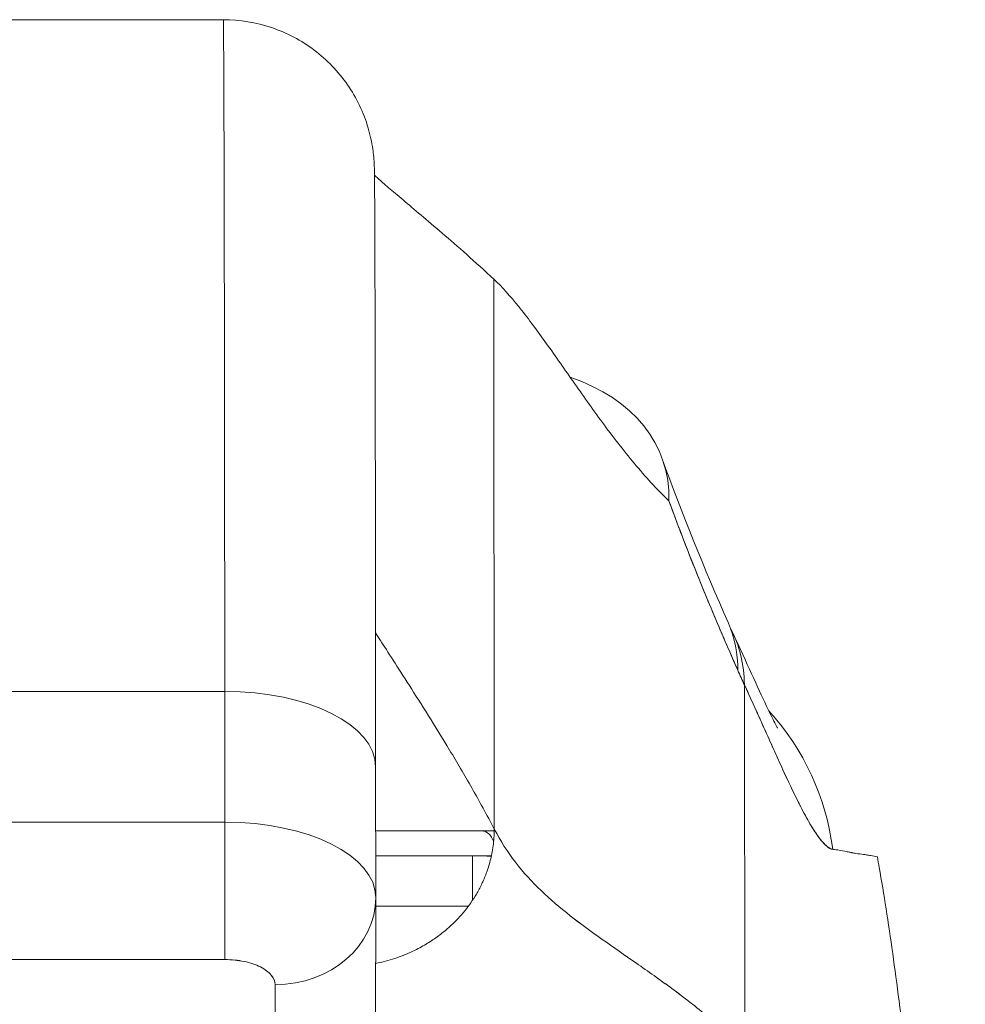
# Model space of a CAD drawing. Header units: inches. Extents: x 14 to 423, y 12 to 263.
# Tile 79 of 124: x 310.862 to 311.602, y 78.974 to 79.745. Entities that reach past the tile are written whole.
import ezdxf

# ---------------------------------------------------------------- set-up
doc = ezdxf.new("R2010")
doc.units = ezdxf.units.IN
doc.header["$LTSCALE"] = 26
doc.header["$MEASUREMENT"] = 0
doc.layers.add('Visible (ANSI)', color=7, linetype='Continuous', lineweight=5)

msp = doc.modelspace()

# ---------------------------------------------------------------- linework, layer by layer
at = {"layer": 'Visible (ANSI)'}
for p, q in [((311.02143, 79.74456), (310.47025, 79.74456)), ((310.47025, 79.74456), (311.02143, 79.74456)), ((311.23308, 79.54139), (311.23333, 79.11113)), ((311.23333, 79.11113), (311.23308, 79.54139)), ((311.42926, 78.93886), (311.4289, 79.22412)), ((311.4289, 79.22412), (311.42926, 78.93886)), ((311.02259, 79.21895), (310.47141, 79.21895)), ((310.47141, 79.21895), (311.02259, 79.21895)), ((311.02267, 79.11667), (311.02259, 79.21895)), ((311.02259, 79.21895), (311.02267, 79.11667)), ((311.14057, 79.15998), (311.14065, 79.05811)), ((310.47149, 79.11666), (311.02267, 79.11666)), ((311.02267, 79.11666), (310.47149, 79.11666)), ((311.22365, 79.10983), (311.14061, 79.10983)), ((311.14061, 79.10983), (311.22365, 79.10983)), ((311.23332, 79.10983), (311.22365, 79.10983)), ((311.12118, 79.09014), (311.12118, 79.09014)), ((311.12278, 79.08889), (311.12278, 79.0889)), ((311.14062, 79.09014), (311.23108, 79.09014)), ((311.21643, 79.05564), (311.21643, 79.09014)), ((311.14065, 79.05683), (311.14026, 78.88027)), ((310.47145, 79.0091), (311.02263, 79.0091)), ((311.02263, 79.0091), (310.47145, 79.0091)), ((311.06157, 78.81225), (311.06196, 78.98942)), ((311.06196, 78.98942), (311.06157, 78.81225))]:
    msp.add_line(p, q, dxfattribs=at)
for centre, radius, start, end in [((311.11369, 79.09014), 0.01969, 139.90729, 139.91345), ((311.11406, 79.09014), 0.01968, 140.34377, 140.34995), ((311.11406, 79.09014), 0.01969, 140.34377, 140.34995)]:
    msp.add_arc(centre, radius, start, end, dxfattribs=at)
for centre, major_axis, ratio, start_param, end_param in [((311.02143, 78.69334), (0, 1.05122), 0.001274, 5.235988, 6.283185), ((311.02143, 78.69334), (0, 1.05122), 0.001274, 5.235988, 6.283185), ((311.17945, 79.33434), (0.18523, 0.06662), 0.666643, 6.030662, 6.982318), ((311.23625, 79.193), (0.18015, 0.07936), 0.656322, 0.272417, 0.272497), ((311.24157, 79.18124), (0.17854, 0.08291), 0.684057, 0.264964, 0.265014), ((311.23625, 79.193), (0.18015, 0.07936), 0.656322, 5.994785, 6.283161), ((311.24157, 79.18124), (0.17854, 0.08291), 0.684057, 5.981611, 6.317137), ((311.45961, 79.53848), (0.07072, -0.42285), 0.272655, 5.464751, 5.503859), ((311.02246, 79.1599), (0.11811, 0.00009), 0.5, 0.000003, 1.569326), ((311.02246, 79.1599), (0.11811, 0.00009), 0.5, 0, 1.569326), ((311.30402, 79.07046), (0, -0.19685), 0.993297, 1.697743, 2.313607), ((311.02258, 79.07729), (0, -0.07874), 0.001274, 0.523599, 2.094395), ((311.02251, 79.0576), (0.11814, 0.00009), 0.500024, 0, 1.569098), ((311.02254, 79.05761), (0.11811, 0.00009), 0.5, 6.28299, 7.852511), ((310.73904, 79.11023), (0.63979, -0.00014), 0.000604, 5.171677, 5.171679), ((310.73906, 79.10973), (0.63976, 0.00009), 0.000099, 1.012817, 1.012823), ((310.73905, 79.10976), (0.63977, 0.00007), 0.000059, 0.687905, 0.892258), ((311.22365, 79.09014), (0, 0.01969), 0.572473, 5.325003, 6.283185), ((311.22365, 79.09014), (0, 0.01969), 0.572473, 5.325003, 6.283185), ((311.06191, 79.05761), (0.07874, -0.00017), 0.866025, 4.714936, 6.283544), ((311.06191, 79.05761), (0.07874, -0.00017), 0.866024, 4.714889, 6.283551), ((310.73906, 79.0507), (-0.58071, -0.00007), 0.000059, 3.757582, 3.948769)]:
    msp.add_ellipse(centre, major_axis=major_axis, ratio=ratio, start_param=start_param, end_param=end_param, dxfattribs=at)
for points, knots in [([(311.02143, 79.74456), (311.0342, 79.74456), (311.04713, 79.74244), (311.07111, 79.73434), (311.08248, 79.72834), (311.10251, 79.71325), (311.11142, 79.70397), (311.12569, 79.68336), (311.13123, 79.67172), (311.13636, 79.6543), (311.13758, 79.64851), (311.13864, 79.64124), (311.13887, 79.63921), (311.13915, 79.63626), (311.13923, 79.63517), (311.13936, 79.63338), (311.13939, 79.63268), (311.13948, 79.63105), (311.1395, 79.63036), (311.13957, 79.62821), (311.13959, 79.62728), (311.13967, 79.62299), (311.1397, 79.61913), (311.13986, 79.5969), (311.13998, 79.56597), (311.1402, 79.47578), (311.14031, 79.41379), (311.14046, 79.28667), (311.14052, 79.22541), (311.14057, 79.15998)], [0, 0, 0, 0, 0.097299, 0.097299, 0.192839, 0.192839, 0.288437, 0.288437, 0.383953, 0.383953, 0.427936, 0.427936, 0.446211, 0.446211, 0.461497, 0.461497, 0.477937, 0.477937, 0.50808, 0.50808, 0.587591, 0.587591, 0.82609, 0.82609, 1.549302, 1.549302, 2.318815, 2.318815, 2.894496, 2.894496, 2.894496, 2.894496]), ([(311.13966, 79.62283), (311.14048, 79.62208), (311.14143, 79.62123), (311.1425, 79.62027), (311.14473, 79.6183), (311.14748, 79.6159), (311.15074, 79.61309), (311.154, 79.61029), (311.15776, 79.6071), (311.16198, 79.60352), (311.16621, 79.59995), (311.17091, 79.59599), (311.17604, 79.59166), (311.18117, 79.58732), (311.18674, 79.5826), (311.19271, 79.57748), (311.19868, 79.57235), (311.20505, 79.56682), (311.21179, 79.56083), (311.21853, 79.55483), (311.22564, 79.54838), (311.23308, 79.54139)], [0.1894686, 0.1894686, 0.1894686, 0.1894686, 0.25, 0.25, 0.25, 0.375, 0.375, 0.375, 0.5, 0.5, 0.5, 0.625, 0.625, 0.625, 0.75, 0.75, 0.75, 0.875, 0.875, 0.875, 1, 1, 1, 1]), ([(311.23308, 79.54139), (311.23937, 79.53549), (311.24582, 79.52826), (311.25245, 79.52006), (311.25908, 79.51185), (311.2659, 79.50265), (311.27294, 79.49283), (311.27997, 79.48301), (311.28722, 79.47256), (311.29471, 79.46185), (311.3022, 79.45114), (311.30993, 79.44016), (311.31793, 79.4293), (311.32594, 79.41843), (311.33421, 79.40768), (311.34278, 79.39741), (311.35136, 79.38715), (311.36023, 79.37737), (311.36943, 79.36846), (311.36959, 79.3683), (311.36975, 79.36815), (311.36991, 79.36799)], [0, 0, 0, 0, 0.166185, 0.166185, 0.166185, 0.332369, 0.332369, 0.332369, 0.498554, 0.498554, 0.498554, 0.664739, 0.664739, 0.664739, 0.830923, 0.830923, 0.830923, 0.997108, 0.997108, 0.997108, 1, 1, 1, 1]), ([(311.36991, 79.36799), (311.37563, 79.35243), (311.38146, 79.33704), (311.3874, 79.32201), (311.39092, 79.31308), (311.39448, 79.30427), (311.39806, 79.29557), (311.3982, 79.29523), (311.39833, 79.2949), (311.39847, 79.29457), (311.40078, 79.28896), (311.40311, 79.28339), (311.40544, 79.27786), (311.41152, 79.26344), (311.41765, 79.24929), (311.42377, 79.23545)], [0, 0, 0, 0, 0.333333, 0.333333, 0.333333, 0.531303, 0.531303, 0.531303, 0.538863, 0.538863, 0.538863, 0.666667, 0.666667, 0.666667, 1, 1, 1, 1]), ([(311.42377, 79.23545), (311.41834, 79.24776), (311.41303, 79.25998), (311.40786, 79.27216), (311.40117, 79.2879), (311.39471, 79.30358), (311.38848, 79.31927), (311.38204, 79.33548), (311.37586, 79.35171), (311.36991, 79.36799)], [0, 0, 0, 0, 0.2755, 0.2755, 0.2755, 0.631774, 0.631774, 0.631774, 1, 1, 1, 1]), ([(311.23333, 79.11113), (311.22751, 79.12229), (311.22161, 79.13303), (311.21576, 79.14335), (311.2099, 79.15366), (311.20408, 79.16356), (311.1984, 79.173), (311.19273, 79.18244), (311.1872, 79.19142), (311.18193, 79.19987), (311.17666, 79.20832), (311.17165, 79.21624), (311.167, 79.22352), (311.16235, 79.23081), (311.15807, 79.23747), (311.15427, 79.24338), (311.15047, 79.24928), (311.14714, 79.25443), (311.1444, 79.25869), (311.14291, 79.26099), (311.1416, 79.26302), (311.14048, 79.26477)], [0, 0, 0, 0, 0.125, 0.125, 0.125, 0.25, 0.25, 0.25, 0.375, 0.375, 0.375, 0.5, 0.5, 0.5, 0.625, 0.625, 0.625, 0.75, 0.75, 0.75, 0.8175594, 0.8175594, 0.8175594, 0.8175594]), ([(311.42011, 79.26414), (311.4306, 79.24155), (311.43953, 79.22153), (311.44873, 79.20213), (311.45102, 79.19746), (311.45378, 79.19211), (311.45457, 79.19068), (311.4548, 79.19027), (311.45482, 79.19025), (311.45482, 79.19025)], [0, 0, 0, 0, 0.2499449, 0.2499449, 0.3535203, 0.3535203, 0.4283143, 0.4283143, 0.4399319, 0.4399319, 0.4399319, 0.4399319]), ([(311.4289, 79.22412), (311.43238, 79.21667), (311.43567, 79.20947), (311.43878, 79.20259), (311.44066, 79.19844), (311.44247, 79.1944), (311.44422, 79.1905), (311.44694, 79.18443), (311.4495, 79.17869), (311.45191, 79.17332), (311.45294, 79.17104), (311.45393, 79.16882), (311.45491, 79.16667), (311.45625, 79.16371), (311.45754, 79.16088), (311.45879, 79.15816), (311.46241, 79.15028), (311.46567, 79.14339), (311.46864, 79.13732), (311.47007, 79.13441), (311.47143, 79.13169), (311.47273, 79.12914), (311.47577, 79.1232), (311.47849, 79.11823), (311.48099, 79.11405), (311.48285, 79.11094), (311.48458, 79.10826), (311.48621, 79.10598), (311.48771, 79.10388), (311.48912, 79.10211), (311.49046, 79.10061), (311.49143, 79.09953), (311.49236, 79.09859), (311.49325, 79.09782), (311.49496, 79.09635), (311.49654, 79.09548), (311.49798, 79.09538)], [0, 0, 0, 0, 0.078629, 0.078629, 0.078629, 0.12616, 0.12616, 0.12616, 0.2, 0.2, 0.2, 0.231421, 0.231421, 0.231421, 0.274676, 0.274676, 0.274676, 0.4, 0.4, 0.4, 0.460013, 0.460013, 0.460013, 0.6, 0.6, 0.6, 0.704237, 0.704237, 0.704237, 0.8, 0.8, 0.8, 0.868687, 0.868687, 0.868687, 1, 1, 1, 1]), ([(311.49798, 79.09538), (311.49715, 79.09555), (311.49628, 79.0959), (311.49537, 79.09643), (311.49314, 79.09772), (311.49066, 79.10012), (311.48793, 79.10363), (311.48768, 79.10396), (311.48743, 79.10429), (311.48717, 79.10464), (311.485, 79.10755), (311.48268, 79.11114), (311.48017, 79.11542), (311.47787, 79.11937), (311.47542, 79.12389), (311.4728, 79.129), (311.47265, 79.12929), (311.4725, 79.12959), (311.47235, 79.12988), (311.46993, 79.13464), (311.46737, 79.1399), (311.46464, 79.14566), (311.46226, 79.15068), (311.45975, 79.15609), (311.45711, 79.16188), (311.4561, 79.16408), (311.45507, 79.16634), (311.45402, 79.16865), (311.45264, 79.17169), (311.45122, 79.17484), (311.44976, 79.17808), (311.44745, 79.18319), (311.44504, 79.18854), (311.44252, 79.19415), (311.4402, 79.1993), (311.43778, 79.20466), (311.43525, 79.21023), (311.43321, 79.21472), (311.43109, 79.21935), (311.4289, 79.22412)], [0, 0, 0, 0, 0.067817, 0.067817, 0.067817, 0.234588, 0.234588, 0.234588, 0.25, 0.25, 0.25, 0.380149, 0.380149, 0.380149, 0.5, 0.5, 0.5, 0.506838, 0.506838, 0.506838, 0.617148, 0.617148, 0.617148, 0.713405, 0.713405, 0.713405, 0.75, 0.75, 0.75, 0.798131, 0.798131, 0.798131, 0.874043, 0.874043, 0.874043, 0.943786, 0.943786, 0.943786, 1, 1, 1, 1]), ([(311.02263, 79.0091), (311.02264, 79.01323), (311.02265, 79.01849), (311.02265, 79.02462), (311.02266, 79.03075), (311.02267, 79.03776), (311.02267, 79.04529), (311.02267, 79.05282), (311.02268, 79.06089), (311.02268, 79.06909), (311.02268, 79.07728), (311.02268, 79.08561), (311.02268, 79.09367), (311.02267, 79.10173), (311.02267, 79.10952), (311.02267, 79.11667)], [0, 0, 0, 0, 0.2, 0.2, 0.2, 0.4, 0.4, 0.4, 0.6, 0.6, 0.6, 0.8, 0.8, 0.8, 1, 1, 1, 1]), ([(311.14053, 79.00605), (311.14117, 79.00618), (311.1418, 79.00631), (311.14242, 79.00644), (311.14511, 79.00702), (311.14768, 79.00767), (311.15015, 79.00836), (311.15261, 79.00905), (311.15497, 79.0098), (311.15723, 79.01057), (311.15948, 79.01135), (311.16164, 79.01217), (311.1637, 79.01301), (311.16577, 79.01386), (311.16774, 79.01473), (311.16962, 79.01562), (311.1715, 79.01652), (311.1733, 79.01743), (311.17503, 79.01835), (311.17675, 79.01927), (311.17839, 79.0202), (311.17996, 79.02113), (311.18154, 79.02207), (311.18304, 79.02301), (311.18448, 79.02396), (311.18592, 79.02491), (311.1873, 79.02586), (311.18862, 79.02682), (311.18994, 79.02777), (311.1912, 79.02873), (311.19242, 79.02969), (311.19486, 79.0316), (311.1971, 79.03351), (311.19919, 79.03544), (311.20128, 79.03736), (311.20322, 79.0393), (311.20506, 79.04126), (311.20689, 79.04322), (311.20863, 79.0452), (311.21028, 79.04724), (311.21193, 79.04928), (311.2135, 79.05137), (311.21501, 79.05355), (311.21653, 79.05573), (311.21799, 79.05799), (311.21939, 79.06038), (311.2208, 79.06278), (311.22215, 79.0653), (311.22344, 79.06799), (311.22473, 79.07068), (311.22597, 79.07354), (311.22711, 79.07661), (311.22825, 79.07968), (311.2293, 79.08297), (311.23021, 79.08652), (311.23113, 79.09007), (311.23191, 79.09387), (311.23246, 79.09797), (311.23301, 79.10206), (311.23334, 79.10644), (311.23333, 79.11113)], [0.0864756, 0.0864756, 0.0864756, 0.0864756, 0.09375, 0.09375, 0.09375, 0.125, 0.125, 0.125, 0.15625, 0.15625, 0.15625, 0.1875, 0.1875, 0.1875, 0.21875, 0.21875, 0.21875, 0.25, 0.25, 0.25, 0.28125, 0.28125, 0.28125, 0.3125, 0.3125, 0.3125, 0.34375, 0.34375, 0.34375, 0.375, 0.375, 0.375, 0.4375, 0.4375, 0.4375, 0.5, 0.5, 0.5, 0.5625, 0.5625, 0.5625, 0.625, 0.625, 0.625, 0.6875, 0.6875, 0.6875, 0.75, 0.75, 0.75, 0.8125, 0.8125, 0.8125, 0.875, 0.875, 0.875, 0.9375, 0.9375, 0.9375, 1, 1, 1, 1]), ([(311.23333, 79.11113), (311.23825, 79.10171), (311.24382, 79.09315), (311.24995, 79.08522), (311.25608, 79.07729), (311.26276, 79.07), (311.26992, 79.06311), (311.27707, 79.05622), (311.28469, 79.04973), (311.29269, 79.04343), (311.30068, 79.03713), (311.30905, 79.03102), (311.31771, 79.02489), (311.32636, 79.01876), (311.3353, 79.01261), (311.34443, 79.00624), (311.35355, 78.99988), (311.36287, 78.99331), (311.37229, 78.98635), (311.38171, 78.97939), (311.39123, 78.97206), (311.40076, 78.96419), (311.41028, 78.95632), (311.41981, 78.94792), (311.42926, 78.93886)], [0, 0, 0, 0, 0.125006, 0.125006, 0.125006, 0.250011, 0.250011, 0.250011, 0.375017, 0.375017, 0.375017, 0.500022, 0.500022, 0.500022, 0.625028, 0.625028, 0.625028, 0.750033, 0.750033, 0.750033, 0.875039, 0.875039, 0.875039, 1, 1, 1, 1]), ([(311.42926, 78.93886), (311.41981, 78.94792), (311.41028, 78.95632), (311.40075, 78.96419), (311.39122, 78.97206), (311.3817, 78.9794), (311.37229, 78.98636), (311.36287, 78.99331), (311.35355, 78.99988), (311.34442, 79.00625), (311.33529, 79.01261), (311.32636, 79.01876), (311.3177, 79.02489), (311.30905, 79.03103), (311.30068, 79.03714), (311.29268, 79.04344), (311.28469, 79.04973), (311.27707, 79.05622), (311.26992, 79.06311), (311.26276, 79.07), (311.25608, 79.07729), (311.24995, 79.08522), (311.24382, 79.09315), (311.23825, 79.10171), (311.23333, 79.11113)], [0, 0, 0, 0, 0.124999, 0.124999, 0.124999, 0.25, 0.25, 0.25, 0.375, 0.375, 0.375, 0.5, 0.5, 0.5, 0.625, 0.625, 0.625, 0.75, 0.75, 0.75, 0.875, 0.875, 0.875, 1, 1, 1, 1]), ([(311.49798, 79.09538), (311.49847, 79.09533), (311.49895, 79.09528), (311.49943, 79.09523), (311.50028, 79.09513), (311.50111, 79.09501), (311.50193, 79.09488), (311.50452, 79.09448), (311.50696, 79.09397), (311.50926, 79.09348), (311.51026, 79.09327), (311.51123, 79.09306), (311.51217, 79.09287), (311.51243, 79.09282), (311.51269, 79.09277), (311.51294, 79.09272), (311.51398, 79.09252), (311.51499, 79.09234), (311.51596, 79.09219), (311.51815, 79.09183), (311.52018, 79.09157), (311.52206, 79.09132), (311.52269, 79.09123), (311.5233, 79.09115), (311.52389, 79.09106), (311.52405, 79.09104), (311.52421, 79.09102), (311.52437, 79.09099), (311.52554, 79.09081), (311.52665, 79.09061), (311.52771, 79.09042), (311.52963, 79.09008), (311.53136, 79.08975), (311.53291, 79.08959)], [0, 0, 0, 0, 0.029161, 0.029161, 0.029161, 0.080621, 0.080621, 0.080621, 0.243196, 0.243196, 0.243196, 0.313778, 0.313778, 0.313778, 0.333333, 0.333333, 0.333333, 0.41251, 0.41251, 0.41251, 0.591045, 0.591045, 0.591045, 0.650584, 0.650584, 0.650584, 0.666667, 0.666667, 0.666667, 0.784923, 0.784923, 0.784923, 1, 1, 1, 1]), ([(311.22064, 79.09014), (311.22066, 79.09014), (311.22069, 79.09014), (311.22071, 79.09014), (311.22112, 79.09014), (311.22154, 79.09014), (311.22197, 79.09014)], [0.3283674, 0.3283674, 0.3283674, 0.3283674, 0.33333333, 0.33333333, 0.33333333, 0.41458416, 0.41458416, 0.41458416, 0.41458416]), ([(311.53291, 79.08959), (311.5334, 79.08683), (311.53389, 79.08404), (311.53438, 79.08123), (311.53797, 79.06041), (311.54147, 79.03801), (311.54487, 79.01394), (311.54827, 78.98986), (311.55157, 78.96411), (311.55477, 78.9366), (311.55797, 78.90908), (311.56107, 78.8798), (311.56407, 78.84868), (311.56707, 78.81755), (311.56997, 78.78458), (311.57277, 78.74969), (311.57557, 78.7148), (311.57827, 78.678), (311.58088, 78.63923), (311.58348, 78.60045), (311.58599, 78.55971), (311.58839, 78.51696), (311.5908, 78.47421), (311.59311, 78.42945), (311.59531, 78.38267), (311.59752, 78.33589), (311.59963, 78.28709), (311.60165, 78.23628)], [0, 0, 0, 0, 0.016632, 0.016632, 0.016632, 0.139553, 0.139553, 0.139553, 0.262474, 0.262474, 0.262474, 0.385395, 0.385395, 0.385395, 0.508316, 0.508316, 0.508316, 0.631237, 0.631237, 0.631237, 0.754158, 0.754158, 0.754158, 0.877079, 0.877079, 0.877079, 1, 1, 1, 1]), ([(311.14065, 79.05746), (311.14065, 79.05748), (311.14065, 79.05749), (311.14065, 79.05752), (311.14065, 79.05754), (311.14065, 79.05757), (311.14065, 79.05758), (311.14065, 79.05761), (311.14065, 79.05763), (311.14065, 79.05766), (311.14065, 79.05767), (311.14065, 79.05769)], [6.282294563, 6.282294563, 6.282294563, 6.282294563, 6.282549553, 6.282549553, 6.282804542, 6.282804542, 6.283059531, 6.283059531, 6.28331452, 6.28331452, 6.28356951, 6.28356951, 6.28356951, 6.28356951]), ([(311.02263, 79.0091), (311.02809, 79.00905), (311.03309, 79.00856), (311.03777, 79.00758), (311.04245, 79.00661), (311.04681, 79.00515), (311.05044, 79.00333), (311.05408, 79.0015), (311.05699, 78.99932), (311.05894, 78.99698), (311.06088, 78.99464), (311.06186, 78.99214), (311.06196, 78.98942)], [0, 0, 0, 0, 0.25, 0.25, 0.25, 0.5, 0.5, 0.5, 0.75, 0.75, 0.75, 1, 1, 1, 1]), ([(311.06196, 78.98942), (311.06196, 78.99203), (311.0609, 78.99462), (311.05893, 78.99699), (311.05695, 78.99937), (311.05405, 79.00152), (311.05045, 79.00332), (311.04685, 79.00513), (311.04254, 79.00658), (311.03779, 79.00758), (311.03305, 79.00857), (311.02786, 79.0091), (311.02263, 79.0091)], [0, 0, 0, 0, 0.25, 0.25, 0.25, 0.5, 0.5, 0.5, 0.75, 0.75, 0.75, 1, 1, 1, 1])]:
    msp.add_open_spline(points, degree=3, knots=knots, dxfattribs=at)
for points in [[(311.36468, 79.40096), (311.38015, 79.35797), (311.39741, 79.31546), (311.4164, 79.27235)], [(311.02267, 79.10983), (311.02267, 79.10983), (311.02267, 79.10983), (311.02267, 79.10983)], [(311.07782, 79.10983), (311.07782, 79.10983), (311.07782, 79.10983), (311.07782, 79.10983)], [(311.23332, 79.10983), (311.23013, 79.10983), (311.2269, 79.10983), (311.22365, 79.10983)], [(311.09863, 79.10282), (311.09863, 79.10282), (311.09863, 79.10282), (311.09863, 79.10282)], [(311.12125, 79.09009), (311.12124, 79.09009), (311.12124, 79.09009), (311.12124, 79.09009)], [(311.22634, 79.09014), (311.22787, 79.09013), (311.22946, 79.09009), (311.23107, 79.09011)]]:
    msp.add_open_spline(points, degree=3, dxfattribs=at)

doc.saveas('drawing.dxf')
